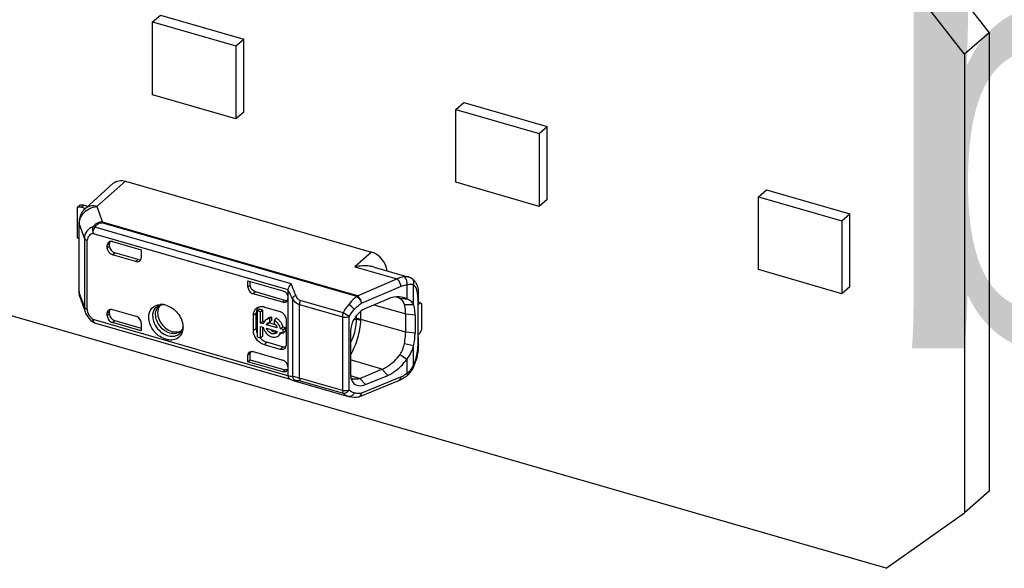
# Model space of a CAD drawing. Header units: millimetres. Extents: x 0 to 210, y 0 to 297.
# Tile 40 of 48: x 123.5 to 128.18, y 215.39 to 217.99. Entities that reach past the tile are written whole.
import ezdxf
from ezdxf.enums import TextEntityAlignment as Align

# ---------------------------------------------------------------- set-up
doc = ezdxf.new("R2010")
doc.units = ezdxf.units.MM
doc.header["$LTSCALE"] = 19.36
doc.layers.get('0').update_dxf_attribs({"linetype": 'CONTINUOUS'})
doc.layers.add('Z_NOTICE', color=7, linetype='CONTINUOUS')
doc.styles.add('TEXTSTYLE_3', font='helveticaneueltw1g-ltcn.otf')

msp = doc.modelspace()

# ---------------------------------------------------------------- linework, layer by layer
at = {"color": 7, "linetype": 'Continuous'}
for p, q in [((127.61811, 215.38533), (59.20217, 235.13531)), ((127.73596, 218.40714), (128.10712, 217.92884)), ((127.98926, 217.82678), (127.61811, 218.30507)), ((124.13467, 217.98094), (124.17195, 218.01323)), ((124.17195, 218.01323), (124.56785, 217.89894)), ((124.13467, 217.98094), (124.53057, 217.86665)), ((124.13467, 217.63453), (124.13467, 217.98094)), ((128.10712, 217.92884), (127.98926, 217.82678)), ((128.10712, 217.92884), (128.10712, 215.75141)), ((124.53057, 217.86665), (124.56785, 217.89894)), ((124.53057, 217.86665), (124.53057, 217.52024)), ((124.56785, 217.55253), (124.56785, 217.89894)), ((127.98926, 217.82678), (127.98926, 215.64934)), ((124.53057, 217.52024), (124.13467, 217.63453)), ((125.57473, 217.56523), (125.61202, 217.59752)), ((125.61202, 217.59752), (126.00791, 217.48323)), ((124.56785, 217.55253), (124.53057, 217.52024)), ((125.57473, 217.56523), (125.97063, 217.45094)), ((125.57473, 217.21882), (125.57473, 217.56523)), ((125.97063, 217.45094), (126.00791, 217.48323)), ((125.97063, 217.45094), (125.97063, 217.10453)), ((126.00791, 217.13682), (126.00791, 217.48323)), ((123.81386, 217.09352), (123.94814, 217.21425)), ((123.87078, 217.10368), (124.0054, 217.22414)), ((124.00541, 217.22414), (125.17406, 216.88678)), ((125.97063, 217.10453), (125.57473, 217.21882)), ((127.01172, 217.1504), (127.04901, 217.18269)), ((127.04901, 217.18269), (127.4449, 217.06841)), ((126.00791, 217.13682), (125.97063, 217.10453)), ((127.01172, 217.1504), (127.40762, 217.03612)), ((127.01172, 216.80399), (127.01172, 217.1504)), ((123.79103, 217.11178), (123.77675, 217.09941)), ((123.77675, 217.09941), (123.77675, 216.95714)), ((123.81423, 217.09478), (123.79531, 217.10024)), ((123.82543, 217.10392), (123.80602, 217.10952)), ((127.40762, 217.03612), (127.4449, 217.06841)), ((127.4449, 216.722), (127.4449, 217.06841)), ((123.78545, 216.69985), (123.78545, 217.02978)), ((127.40762, 217.03612), (127.40762, 216.68971)), ((123.9303, 216.9159), (123.9303, 216.92889)), ((123.94433, 216.93728), (124.08042, 216.89799)), ((123.91959, 216.90662), (123.91959, 216.91968)), ((124.06606, 216.85197), (123.95505, 216.88402)), ((124.08042, 216.89799), (124.08042, 216.8602)), ((124.05567, 216.8426), (123.94433, 216.87474)), ((125.09632, 216.8173), (125.09487, 216.817)), ((125.18724, 216.81603), (125.35109, 216.76873)), ((127.40762, 216.68971), (127.01172, 216.80399)), ((124.58766, 216.75156), (124.75262, 216.70394)), ((124.58766, 216.72122), (124.58766, 216.75156)), ((124.5987, 216.72929), (124.5987, 216.74838)), ((124.76334, 216.6578), (124.62346, 216.69818)), ((124.77737, 216.70698), (124.77754, 216.70921)), ((124.77737, 216.70698), (124.77737, 216.30173)), ((127.4449, 216.722), (127.40762, 216.68971)), ((123.79042, 216.67108), (123.81479, 216.60279)), ((124.75262, 216.64885), (124.61242, 216.68932)), ((125.25111, 216.66433), (125.14615, 216.61992)), ((125.39679, 216.64756), (125.39547, 216.64553)), ((125.39743, 216.64926), (125.39679, 216.64756)), ((125.39769, 216.65123), (125.39743, 216.64926)), ((125.39771, 216.65123), (125.39771, 216.68081)), ((123.93062, 216.61045), (123.9303, 216.60661)), ((123.9303, 216.59362), (123.9303, 216.60661)), ((123.9404, 216.61575), (123.94433, 216.61493)), ((123.94433, 216.61493), (124.05567, 216.58279)), ((124.63128, 216.60765), (124.64199, 216.61693)), ((124.64767, 216.60292), (124.63128, 216.60765)), ((124.63128, 216.60765), (124.63128, 216.48541)), ((124.65838, 216.61219), (124.64199, 216.61693)), ((124.64767, 216.60292), (124.65838, 216.61219)), ((124.64767, 216.54999), (124.64767, 216.60292)), ((124.65838, 216.55927), (124.65838, 216.61219)), ((124.66602, 216.62638), (124.74025, 216.60495)), ((125.33044, 216.63872), (125.37421, 216.63889)), ((125.39547, 216.63698), (125.40555, 216.64571)), ((125.39547, 216.47233), (125.39547, 216.64553)), ((125.41269, 216.63953), (125.40555, 216.64571)), ((125.41269, 216.522), (125.41269, 216.63953)), ((123.82117, 216.5889), (123.82657, 216.58037)), ((123.91959, 216.58428), (123.91959, 216.59733)), ((123.95505, 216.56174), (124.08042, 216.52554)), ((124.61326, 216.51462), (124.61326, 216.58885)), ((124.62725, 216.52295), (124.62725, 216.59718)), ((124.64767, 216.54999), (124.65838, 216.55927)), ((124.66359, 216.55777), (124.65838, 216.55927)), ((124.68042, 216.57203), (124.6776, 216.56958)), ((124.68751, 216.55334), (124.69101, 216.55409)), ((124.69101, 216.56974), (124.70173, 216.57902)), ((124.69101, 216.55409), (124.69101, 216.56974)), ((124.70173, 216.56337), (124.69101, 216.55409)), ((124.70173, 216.56337), (124.70173, 216.57902)), ((124.72221, 216.57311), (124.71149, 216.56383)), ((124.71149, 216.56383), (124.71149, 216.54818)), ((124.76827, 216.56884), (124.76827, 216.44513)), ((125.33647, 216.50715), (125.33647, 216.59375)), ((125.38089, 216.58938), (125.38089, 216.50278)), ((123.85914, 216.55128), (124.78807, 216.28312)), ((124.08042, 216.51311), (123.94433, 216.55239)), ((124.08042, 216.5509), (124.08042, 216.51311)), ((124.27923, 216.53062), (124.27892, 216.52369)), ((124.66029, 216.54635), (124.64767, 216.54999)), ((124.64767, 216.5336), (124.66034, 216.52995)), ((124.64767, 216.48068), (124.64767, 216.5336)), ((124.65838, 216.48996), (124.65838, 216.52995)), ((124.6757, 216.5419), (124.68642, 216.55118)), ((124.72681, 216.52715), (124.6757, 216.5419)), ((124.6757, 216.52551), (124.72681, 216.51076)), ((124.71845, 216.54193), (124.68642, 216.55118)), ((124.74217, 216.52271), (124.75289, 216.53199)), ((124.75499, 216.51901), (124.74222, 216.5227)), ((124.76571, 216.52829), (124.75289, 216.53199)), ((124.75499, 216.51901), (124.76571, 216.52829)), ((124.75499, 216.50262), (124.75499, 216.51901)), ((124.76571, 216.5119), (124.75499, 216.50262)), ((124.76571, 216.5119), (124.76571, 216.52829)), ((125.07492, 216.51429), (125.07492, 216.30396)), ((125.40555, 216.50344), (125.41269, 216.522)), ((124.63128, 216.48541), (124.64767, 216.48068)), ((124.64767, 216.48068), (124.65838, 216.48996)), ((124.74351, 216.49918), (124.73969, 216.49588)), ((124.74217, 216.50632), (124.75499, 216.50262)), ((125.40555, 216.50344), (125.39547, 216.49471)), ((125.39771, 216.44813), (125.39771, 216.47233)), ((124.61242, 216.41463), (124.75262, 216.37416)), ((124.74025, 216.4252), (124.66602, 216.44663)), ((124.75096, 216.43775), (124.67673, 216.45918)), ((125.37422, 216.44175), (125.33042, 216.4517)), ((124.5987, 216.40684), (124.58766, 216.39702)), ((124.58766, 216.36668), (124.58766, 216.39702)), ((124.58766, 216.36668), (124.5987, 216.37593)), ((124.5987, 216.37593), (124.5987, 216.40684)), ((124.5987, 216.37593), (124.7633, 216.32841)), ((125.30982, 216.40052), (125.34244, 216.37929)), ((124.7526, 216.31907), (124.58766, 216.36668)), ((124.76721, 216.32759), (124.7633, 216.32841)), ((125.11847, 216.28714), (125.22334, 216.33072)), ((125.36427, 216.32383), (125.36975, 216.33279)), ((124.77754, 216.2994), (124.77737, 216.30173)), ((124.78813, 216.2833), (124.7911, 216.28196)), ((124.7911, 216.28196), (124.79899, 216.27895)), ((124.79899, 216.27895), (124.8022, 216.27796)), ((124.80219, 216.27796), (125.06561, 216.20192)), ((125.11866, 216.20154), (125.30474, 216.27789)), ((125.14621, 216.25806), (125.25124, 216.30183)), ((125.11268, 216.19983), (125.11263, 216.19983)), ((125.11571, 216.20054), (125.11695, 216.20092)), ((125.11695, 216.20092), (125.11865, 216.20156)), ((128.10712, 215.75141), (127.98926, 215.64934)), ((127.61811, 215.38533), (127.98926, 215.64934))]:
    msp.add_line(p, q, dxfattribs=at)
at = {"color": 9, "linetype": 'Continuous'}
for p, q in [((123.79531, 217.10024), (123.80602, 217.10952)), ((123.87078, 217.10368), (123.89669, 217.02937)), ((123.81077, 216.95345), (123.78675, 217.02233)), ((123.78675, 216.69241), (123.78675, 217.02233)), ((125.10456, 216.67643), (123.89357, 217.02601)), ((125.10768, 216.67978), (123.89669, 217.02937)), ((123.85278, 216.97617), (124.77754, 216.70921)), ((124.79266, 216.73618), (123.86071, 217.00521)), ((123.81077, 216.95345), (123.81077, 216.62512)), ((123.82462, 216.61523), (123.82462, 216.94356)), ((123.9303, 216.92889), (123.91959, 216.91968)), ((123.9303, 216.9159), (123.91959, 216.90662)), ((123.94433, 216.87474), (123.95505, 216.88402)), ((125.17406, 216.88678), (125.09487, 216.817)), ((124.06606, 216.85197), (124.05567, 216.8426)), ((125.09487, 216.817), (125.29375, 216.75958)), ((125.10768, 216.67978), (125.29375, 216.75958)), ((124.62346, 216.69818), (124.61242, 216.68932)), ((125.12618, 216.6442), (125.31226, 216.724)), ((125.34238, 216.73162), (125.34238, 216.66324)), ((125.37416, 216.63847), (125.37422, 216.73135)), ((125.39258, 216.69354), (125.39097, 216.70235)), ((123.78675, 216.69241), (123.81077, 216.62512)), ((124.76334, 216.6578), (124.75262, 216.64885)), ((124.79847, 216.66696), (124.79847, 216.29751)), ((125.03903, 216.59844), (124.83615, 216.657)), ((125.10559, 216.67829), (125.10486, 216.67639)), ((125.39388, 216.67366), (125.39388, 216.44099)), ((123.81182, 216.62311), (123.81077, 216.62512)), ((123.91959, 216.59733), (123.9303, 216.60661)), ((124.83298, 216.6387), (125.03586, 216.58014)), ((124.83298, 216.28842), (124.83298, 216.6387)), ((125.12282, 216.56759), (125.12282, 216.60589)), ((125.18535, 216.6365), (125.33647, 216.59375)), ((124.77754, 216.2994), (123.85278, 216.56636)), ((123.9303, 216.59362), (123.91959, 216.58428)), ((123.94433, 216.55239), (123.95505, 216.56174)), ((124.61326, 216.58885), (124.62725, 216.59718)), ((125.03586, 216.58014), (125.03586, 216.22985)), ((125.06851, 216.58156), (125.03903, 216.59843)), ((125.06851, 216.23128), (125.06851, 216.58156)), ((125.09049, 216.56783), (125.10094, 216.56908)), ((125.10102, 216.57111), (125.10094, 216.56908)), ((125.10102, 216.58374), (125.10102, 216.57111)), ((125.33647, 216.50715), (125.12282, 216.56759)), ((125.33647, 216.59375), (125.38089, 216.58938)), ((123.85745, 216.5521), (123.85914, 216.55128)), ((124.62725, 216.52295), (124.61326, 216.51462)), ((125.38089, 216.50278), (125.33647, 216.50715)), ((124.66602, 216.44663), (124.67673, 216.45918)), ((124.75096, 216.43775), (124.74025, 216.4252)), ((125.3742, 216.3492), (125.37417, 216.44197)), ((125.22334, 216.33072), (125.07492, 216.37486)), ((125.3424, 216.37941), (125.34236, 216.31103)), ((124.7633, 216.32841), (124.7526, 216.31907)), ((125.25124, 216.30183), (125.22332, 216.33073)), ((124.82558, 216.29042), (124.79847, 216.29751)), ((125.03586, 216.22985), (124.83298, 216.28842)), ((124.83615, 216.27561), (125.03903, 216.21705)), ((125.07377, 216.30043), (125.11847, 216.28714)), ((125.1185, 216.28713), (125.14621, 216.25806)), ((125.31226, 216.29338), (125.12618, 216.21703))]:
    msp.add_line(p, q, dxfattribs=at)
at = {"color": 7, "linetype": 'Continuous'}
for points in [[(125.36489, 216.76254), (125.35904, 216.76576), (125.35276, 216.76821), (125.35096, 216.76876)], [(123.81483, 216.60269), (123.81682, 216.59766), (123.82117, 216.5889)], [(123.82657, 216.58037), (123.83293, 216.57218), (123.84018, 216.56443), (123.84824, 216.55722), (123.84911, 216.55651)], [(125.35155, 216.30827), (125.35818, 216.31565), (125.36427, 216.32383)], [(125.36975, 216.33279), (125.37456, 216.34245), (125.37579, 216.34527)], [(125.34144, 216.29935), (125.34442, 216.30173), (125.35155, 216.30827)], [(125.06584, 216.20185), (125.06737, 216.20143), (125.07898, 216.19909), (125.09123, 216.19814), (125.10399, 216.19865), (125.11264, 216.19982)], [(125.11268, 216.19983), (125.11381, 216.20006), (125.1158, 216.20057)]]:
    msp.add_lwpolyline(points, dxfattribs=at)
for centre, radius, start, end in [((123.78585, 217.07965), 0.02176, 106.90333, 114.71677), ((123.78603, 217.06819), 0.03337, 73.86202, 79.73687), ((123.7805, 217.02126), 0.09187, 73.8736, 75.79368), ((123.87141, 217.02975), 0.08596, 168.95359, 179.98902), ((125.33567, 216.71695), 0.05416, 48.1407, 57.38726), ((123.87118, 216.69985), 0.08573, 180.00339, 199.51167), ((125.2148, 216.68099), 0.18291, 359.94251, 4.40837), ((125.11816, 216.65527), 0.02655, 112.98599, 118.42802), ((125.26947, 216.59808), 0.07891, 70.5941, 74.46175), ((125.27037, 216.60062), 0.07621, 58.97048, 70.59856), ((124.65815, 208.7404), 7.95286, 85.06391, 85.299642), ((124.21142, 216.60073), 0.05271, 156.85882, 165.04911), ((124.18312, 216.61093), 0.02621, 120.70824, 129.3459), ((124.17545, 216.56676), 0.07193, 86.82845, 93.62626), ((124.17515, 216.56087), 0.07782, 82.4122, 86.84831), ((124.17462, 216.55668), 0.08205, 80.15055, 82.43104), ((124.17364, 216.55142), 0.08739, 73.98381, 80.1105), ((124.67398, 216.59723), 0.04674, 172.17563, 180.06006), ((124.64905, 216.59306), 0.03512, 115.6396, 125.37704), ((124.65065, 216.57389), 0.05468, 78.31639, 81.15939), ((124.65009, 216.57128), 0.05735, 73.8791, 78.3053), ((124.68766, 216.5421), 0.02736, 130.98802, 137.68636), ((124.69808, 216.55171), 0.02692, 127.11843, 130.97755), ((124.69501, 216.52296), 0.05705, 57.4805, 61.52968), ((124.21501, 216.52826), 0.064, 338.75107, 346.29309), ((124.19615, 216.5306), 0.08309, 0.01668, 3.31163), ((124.69097, 216.52514), 0.06394, 194.05268, 200.91417), ((124.69172, 216.53969), 0.03213, 157.93092, 168.03309), ((124.69249, 216.51703), 0.03578, 16.42735, 23.34699), ((124.68601, 216.51874), 0.0733, 200.37206, 206.3891), ((124.69293, 216.5227), 0.0813, 222.34051, 224.60268), ((124.7101, 216.51611), 0.01747, 303.17439, 310.89049), ((124.72567, 216.51978), 0.02725, 310.90626, 318.78152), ((124.72524, 216.52015), 0.02782, 318.79088, 325.82336), ((125.13059, 216.5029), 0.2503, 357.74926, 359.97286), ((124.60536, 216.39025), 0.02538, 73.85389, 82.78913), ((124.74836, 216.44337), 0.01964, 326.15994, 334.80243), ((125.15798, 216.4498), 0.23977, 353.43874, 356.55055), ((125.18418, 216.44828), 0.21353, 356.537, 359.96065), ((124.62094, 216.40656), 0.02224, 171.11005, 179.27822), ((125.11324, 216.45572), 0.28484, 337.79867, 342.55073), ((124.7608, 216.33437), 0.01609, 311.05839, 317.31328), ((125.12583, 216.45071), 0.27129, 337.12856, 337.77472), ((125.09611, 216.3286), 0.04574, 253.34245, 256.03153), ((125.24943, 216.41251), 0.14554, 292.33321, 297.78452), ((125.24456, 216.42193), 0.15614, 297.75165, 300.34747), ((125.23895, 216.43136), 0.16711, 300.37531, 305.31564), ((125.23284, 216.44014), 0.17782, 305.28767, 307.64407)]:
    msp.add_arc(centre, radius, start, end, dxfattribs=at)
at = {"color": 9, "linetype": 'Continuous'}
for centre, radius, start, end in [((125.32195, 216.75464), 0.01662, 59.07567, 66.9284), ((125.35268, 216.74343), 0.02268, 51.10582, 57.39337), ((124.40275, 216.4838), 0.43606, 29.7746, 30.7847), ((124.40552, 216.48539), 0.43287, 24.80055, 29.77495), ((123.83401, 216.64783), 0.03392, 247.59004, 253.93052), ((123.86572, 216.61605), 0.04111, 181.1381, 187.62043), ((124.19469, 216.59686), 0.04442, 129.38383, 134.35335), ((123.91321, 216.63981), 0.09511, 218.98616, 226.71456), ((123.91076, 216.63704), 0.09142, 226.64128, 230.63496), ((125.06008, 216.56759), 0.06274, 356.88144, 359.99641), ((124.23986, 216.5447), 0.04437, 309.75937, 312.40674), ((125.20907, 216.44113), 0.18481, 356.56986, 359.95538), ((125.13944, 216.44807), 0.25473, 337.16196, 342.59564), ((125.28706, 216.38887), 0.09554, 315.20134, 320.17077), ((125.2648, 216.40253), 0.12171, 332.72581, 334.01317), ((124.79623, 216.33121), 0.03378, 268.44126, 273.78978), ((124.81085, 216.30786), 0.03113, 253.85931, 258.08025), ((124.82504, 216.30115), 0.02616, 236.28937, 245.6674), ((125.22101, 217.7318), 1.49464, 254.65875, 254.95255), ((124.81861, 216.21471), 0.06338, 73.93112, 79.90129), ((125.26852, 216.40005), 0.11529, 292.29782, 295.06438), ((125.26511, 216.40716), 0.12318, 295.09929, 300.4247), ((125.1106, 216.21161), 0.01195, 279.98234, 284.29438), ((125.08965, 216.22206), 0.03687, 346.79626, 352.1678), ((125.09975, 216.2168), 0.02641, 349.50241, 354.71928), ((125.0952, 216.21723), 0.03098, 354.70779, 359.63974)]:
    msp.add_arc(centre, radius, start, end, dxfattribs=at)
at = {"color": 7, "linetype": 'Continuous'}
for centre, major_axis, ratio, start_param, end_param in [((123.94433, 216.91253), (-0.0187, 0.0216), 0.7500007, 5.4261241, 6.9969205), ((123.95505, 216.92175), (-0.0187, 0.0216), 0.7500007, 0.3337975, 0.7137351), ((125.17406, 216.81254), (-0.05611, 0.0648), 0.7500041, -2.3293932, -0.8570101), ((124.05567, 216.86734), (0.01871, -0.02159), 0.7499837, -0.8573411, 0.7134552), ((124.06606, 216.87671), (0.01871, -0.02159), 0.7499837, -0.8573411, -0.3198527), ((124.61241, 216.71407), (-0.01871, 0.02161), 0.7497739, 0.7136497, 2.2847506), ((124.75262, 216.67359), (-0.0187, 0.0216), 0.7500163, -3.9983954, -2.4275991), ((124.76334, 216.68255), (-0.0187, 0.0216), 0.7500163, -3.9983954, -3.490053), ((125.40128, 216.6387), (0.03555, -0.01624), 0.2087122, 1.6606121, 1.7751304), ((123.94433, 216.57714), (-0.0187, 0.0216), 0.7500007, 0.7137351, 2.2845315), ((123.95505, 216.58648), (-0.0187, 0.0216), 0.7500007, 0.7137351, 2.2845315), ((124.05567, 216.55805), (0.01871, -0.02159), 0.7499837, 0.7134546, 2.2842515), ((124.75262, 216.34941), (-0.0187, 0.0216), 0.7500163, -2.4275989, -0.8568027)]:
    msp.add_ellipse(centre, major_axis=major_axis, ratio=ratio, start_param=start_param, end_param=end_param, dxfattribs=at)
for points, knots in [([(123.94814, 217.21425), (123.95519, 217.22058), (123.97457, 217.22937), (123.99528, 217.22712), (124.00541, 217.22414)], [0, 0, 0, 0, 0.4730925, 1, 1, 1, 1]), ([(123.79103, 217.11178), (123.79171, 217.11189), (123.79578, 217.11204), (123.79979, 217.11115), (123.80305, 217.11033)], [0, 0, 0, 0, 0.1698829, 1, 1, 1, 1]), ([(125.18724, 216.81603), (125.18029, 216.81803), (125.15031, 216.82401), (125.1191, 216.82195), (125.09632, 216.8173)], [0, 0, 0, 0, 0.2371064, 1, 1, 1, 1]), ([(125.32846, 216.76993), (125.3256, 216.76967), (125.3136, 216.76789), (125.30204, 216.76366), (125.29376, 216.75958)], [0, 0, 0, 0, 0.2376842, 1, 1, 1, 1]), ([(124.79266, 216.73618), (124.78686, 216.7307), (124.78086, 216.72161), (124.77794, 216.71159), (124.77754, 216.70921)], [0, 0, 0, 0, 0.7678911, 1, 1, 1, 1]), ([(125.30554, 216.67465), (125.3012, 216.67499), (125.28256, 216.67492), (125.2642, 216.66977), (125.25113, 216.66419)], [0, 0, 0, 0, 0.2346276, 1, 1, 1, 1]), ([(125.37416, 216.63859), (125.37114, 216.6444), (125.36442, 216.65214), (125.35313, 216.66031), (125.346, 216.66211), (125.34239, 216.66324)], [0, 0, 0, 0, 0.4748639, 0.7249611, 1, 1, 1, 1]), ([(124.11667, 216.57755), (124.11667, 216.59261), (124.12582, 216.62435), (124.15647, 216.63762), (124.1709, 216.63854)], [0, 0, 0, 0, 0.5101557, 1, 1, 1, 1]), ([(124.16049, 216.61433), (124.15504, 216.594), (124.16768, 216.5465), (124.20479, 216.51706), (124.22652, 216.51079)], [0, 0, 0, 0, 0.4819997, 1, 1, 1, 1]), ([(124.1854, 216.63792), (124.18383, 216.63782), (124.1784, 216.63722), (124.17307, 216.63545), (124.16973, 216.63346)], [0, 0, 0, 0, 0.289466, 1, 1, 1, 1]), ([(124.19776, 216.63543), (124.21946, 216.62921), (124.25829, 216.60145), (124.27781, 216.55764), (124.27909, 216.5354)], [0, 0, 0, 0, 0.5032698, 1, 1, 1, 1]), ([(124.61326, 216.58885), (124.61326, 216.5922), (124.61432, 216.60451), (124.62137, 216.61647), (124.62871, 216.62169)], [0, 0, 0, 0, 0.27101, 1, 1, 1, 1]), ([(125.14613, 216.62006), (125.13655, 216.61587), (125.09968, 216.59201), (125.07575, 216.54746), (125.07478, 216.51424)], [0, 0, 0, 0, 0.2393523, 1, 1, 1, 1]), ([(125.33648, 216.59375), (125.33648, 216.59794), (125.33604, 216.61306), (125.33385, 216.62827), (125.33049, 216.6387)], [0, 0, 0, 0, 0.2763923, 1, 1, 1, 1]), ([(125.38089, 216.58938), (125.38089, 216.59397), (125.38043, 216.6105), (125.37783, 216.62708), (125.37416, 216.63847)], [0, 0, 0, 0, 0.2770699, 1, 1, 1, 1]), ([(124.27466, 216.50506), (124.27164, 216.49732), (124.2622, 216.48288), (124.23046, 216.46529), (124.17849, 216.47412), (124.13228, 216.51554), (124.11667, 216.5572), (124.11667, 216.57755)], [0, 0, 0, 0, 0.1084364, 0.2161416, 0.4562848, 0.7343994, 1, 1, 1, 1]), ([(124.22652, 216.51079), (124.23072, 216.50958), (124.24637, 216.50637), (124.26374, 216.50957), (124.27344, 216.51601)], [0, 0, 0, 0, 0.272819, 1, 1, 1, 1]), ([(124.26978, 216.51194), (124.27088, 216.51295), (124.27569, 216.51817), (124.27829, 216.52516), (124.27932, 216.53064)], [0, 0, 0, 0, 0.2112461, 1, 1, 1, 1]), ([(125.33044, 216.45169), (125.33143, 216.45646), (125.33474, 216.47477), (125.33647, 216.4934), (125.33647, 216.50715)], [0, 0, 0, 0, 0.2613665, 1, 1, 1, 1]), ([(124.71966, 216.50149), (124.71584, 216.49899), (124.70903, 216.49776), (124.7029, 216.49902), (124.70125, 216.4995)], [0, 0, 0, 0, 0.7273444, 1, 1, 1, 1]), ([(124.70125, 216.4846), (124.70414, 216.48377), (124.71482, 216.48165), (124.72683, 216.48473), (124.7328, 216.4899)], [0, 0, 0, 0, 0.2755255, 1, 1, 1, 1]), ([(125.37417, 216.44197), (125.37507, 216.44633), (125.37836, 216.46319), (125.38021, 216.48034), (125.3807, 216.49307)], [0, 0, 0, 0, 0.2588892, 1, 1, 1, 1]), ([(124.76467, 216.43243), (124.76231, 216.42891), (124.75431, 216.42322), (124.74478, 216.42389), (124.74025, 216.4252)], [0, 0, 0, 0, 0.4732655, 1, 1, 1, 1]), ([(125.22334, 216.33072), (125.23146, 216.33386), (125.26499, 216.35059), (125.29266, 216.37765), (125.30966, 216.40067)], [0, 0, 0, 0, 0.2332961, 1, 1, 1, 1]), ([(125.25126, 216.30189), (125.25986, 216.30549), (125.29551, 216.3243), (125.32503, 216.3539), (125.3424, 216.37941)], [0, 0, 0, 0, 0.2320097, 1, 1, 1, 1]), ([(124.77137, 216.32224), (124.76782, 216.31915), (124.76067, 216.3173), (124.75431, 216.31857), (124.7526, 216.31907)], [0, 0, 0, 0, 0.7244585, 1, 1, 1, 1]), ([(124.77754, 216.2994), (124.77782, 216.29756), (124.77935, 216.29125), (124.78379, 216.2853), (124.78802, 216.28333)], [0, 0, 0, 0, 0.2849039, 1, 1, 1, 1]), ([(125.07481, 216.30393), (125.07484, 216.30055), (125.07559, 216.28829), (125.08002, 216.27607), (125.08537, 216.26893)], [0, 0, 0, 0, 0.2743574, 1, 1, 1, 1]), ([(125.11847, 216.28714), (125.1157, 216.28593), (125.10482, 216.28293), (125.09307, 216.28223), (125.08507, 216.28422)], [0, 0, 0, 0, 0.2682065, 1, 1, 1, 1]), ([(125.08537, 216.26893), (125.09151, 216.26076), (125.11278, 216.24881), (125.13537, 216.2538), (125.14618, 216.25797)], [0, 0, 0, 0, 0.4686238, 1, 1, 1, 1])]:
    msp.add_open_spline(points, degree=3, knots=knots, dxfattribs=at)
for points in [[(123.79198, 217.10102), (123.78789, 217.10176), (123.7835, 217.10168), (123.77952, 217.10047)], [(123.81387, 217.09352), (123.80039, 217.0814), (123.79052, 217.06401), (123.78704, 217.04622)], [(123.77675, 216.95714), (123.77934, 216.95444), (123.78228, 216.95203), (123.78545, 216.95005)], [(123.94433, 216.87474), (123.93141, 216.87847), (123.91959, 216.89317), (123.91959, 216.90662)], [(123.9303, 216.9159), (123.9303, 216.90245), (123.94212, 216.88775), (123.95505, 216.88402)], [(125.37181, 216.75728), (125.37411, 216.75522), (125.37624, 216.75296), (125.37819, 216.75056)], [(125.37819, 216.75056), (125.38144, 216.74657), (125.38421, 216.74214), (125.38651, 216.73753)], [(124.5987, 216.72929), (124.5948, 216.72693), (124.59156, 216.72358), (124.58766, 216.72122)], [(124.62346, 216.69818), (124.61072, 216.70186), (124.59912, 216.71607), (124.5987, 216.72933)], [(124.75262, 216.70394), (124.75809, 216.70236), (124.76318, 216.69907), (124.76718, 216.69501)], [(124.76718, 216.69501), (124.77125, 216.69087), (124.77449, 216.68564), (124.77615, 216.68008)], [(125.38651, 216.73753), (125.39103, 216.72846), (125.39386, 216.71849), (125.39554, 216.70849)], [(125.39554, 216.70849), (125.39628, 216.70404), (125.39682, 216.69955), (125.39717, 216.69505)], [(123.7904, 216.67116), (123.78799, 216.67793), (123.78676, 216.68522), (123.78675, 216.69241)], [(124.77615, 216.68008), (124.77692, 216.67749), (124.77737, 216.67476), (124.77737, 216.67206)], [(125.34238, 216.66324), (125.33152, 216.67011), (125.31836, 216.67364), (125.30554, 216.67465)], [(125.33049, 216.6387), (125.32693, 216.64956), (125.3193, 216.6598), (125.30965, 216.66593)], [(123.91959, 216.59733), (123.91959, 216.60255), (123.92168, 216.60837), (123.92563, 216.61178)], [(123.92563, 216.61178), (123.92948, 216.61512), (123.93534, 216.6164), (123.9404, 216.61575)], [(124.17091, 216.6341), (124.16761, 216.63036), (124.16492, 216.62602), (124.16295, 216.62145)], [(124.63103, 216.61506), (124.62933, 216.61146), (124.62823, 216.60754), (124.62768, 216.60359)], [(124.6407, 216.62722), (124.6366, 216.62405), (124.63324, 216.61974), (124.63103, 216.61506)], [(124.63385, 216.62472), (124.63952, 216.62744), (124.64604, 216.62865), (124.65233, 216.62852)], [(124.65233, 216.62852), (124.65458, 216.62848), (124.65683, 216.62827), (124.65905, 216.62792)], [(124.74025, 216.60495), (124.75489, 216.60072), (124.76827, 216.58408), (124.76827, 216.56884)], [(123.85914, 216.55128), (123.85552, 216.55233), (123.85204, 216.55414), (123.84911, 216.55651)], [(124.66742, 216.56052), (124.66511, 216.55797), (124.66324, 216.55495), (124.66195, 216.55176)], [(124.68021, 216.56844), (124.67639, 216.56731), (124.67272, 216.56536), (124.66971, 216.56275)], [(124.69101, 216.56974), (124.68739, 216.56987), (124.68369, 216.56947), (124.68021, 216.56844)], [(124.68183, 216.57317), (124.68453, 216.57522), (124.68767, 216.57676), (124.69092, 216.57772)], [(124.69092, 216.57772), (124.6944, 216.57874), (124.6981, 216.57915), (124.70173, 216.57902)], [(124.74222, 216.5227), (124.73903, 216.53951), (124.72654, 216.55568), (124.71149, 216.56383)], [(124.72568, 216.57106), (124.73013, 216.56823), (124.73423, 216.56478), (124.73781, 216.56091)], [(124.73781, 216.56091), (124.74522, 216.55294), (124.75091, 216.54267), (124.75293, 216.53198)], [(124.27893, 216.52368), (124.27861, 216.52012), (124.27804, 216.51657), (124.27719, 216.51309)], [(124.61729, 216.49323), (124.61477, 216.50003), (124.61326, 216.50736), (124.61326, 216.51462)], [(124.62725, 216.52295), (124.62725, 216.51847), (124.62786, 216.51397), (124.62894, 216.50962)], [(124.66034, 216.52995), (124.66111, 216.52586), (124.66241, 216.52184), (124.66411, 216.51804)], [(124.66411, 216.51804), (124.66587, 216.51408), (124.66809, 216.5103), (124.67064, 216.5068)], [(124.6757, 216.5419), (124.67675, 216.54487), (124.67859, 216.54769), (124.68097, 216.54975)], [(124.70125, 216.4995), (124.68958, 216.50287), (124.67913, 216.51385), (124.6757, 216.52551)], [(124.68097, 216.54975), (124.68285, 216.55138), (124.68513, 216.55261), (124.68751, 216.55334)], [(124.69478, 216.51996), (124.69693, 216.51755), (124.69939, 216.51537), (124.70205, 216.51354)], [(124.70205, 216.51354), (124.70507, 216.51146), (124.70844, 216.50979), (124.71197, 216.50877)], [(124.71149, 216.54818), (124.71747, 216.54399), (124.72245, 216.53792), (124.72534, 216.53121)], [(124.71197, 216.50877), (124.71644, 216.50748), (124.72149, 216.50724), (124.72592, 216.50866)], [(124.72681, 216.51076), (124.72576, 216.50779), (124.72392, 216.50497), (124.72154, 216.50291)], [(124.63284, 216.46795), (124.62788, 216.47339), (124.62361, 216.47957), (124.62034, 216.48616)], [(124.66602, 216.44663), (124.65438, 216.44999), (124.64355, 216.45699), (124.63505, 216.46562)], [(124.64325, 216.48189), (124.64746, 216.47681), (124.65237, 216.47223), (124.65776, 216.46844)], [(124.65776, 216.46844), (124.66352, 216.46439), (124.66997, 216.46113), (124.67673, 216.45918)], [(124.67064, 216.5068), (124.67451, 216.50152), (124.67923, 216.49677), (124.68452, 216.49293)], [(124.68452, 216.49293), (124.68956, 216.48927), (124.69527, 216.48633), (124.70125, 216.4846)], [(124.7328, 216.4899), (124.73756, 216.49403), (124.74086, 216.50016), (124.74217, 216.50632)], [(125.39547, 216.47233), (125.39674, 216.47379), (125.39768, 216.47577), (125.39769, 216.4777)], [(125.39769, 216.4777), (125.39769, 216.47962), (125.39678, 216.48156), (125.39554, 216.48302)], [(124.59374, 216.4115), (124.59761, 216.41484), (124.60348, 216.41607), (124.60855, 216.41543)], [(124.60034, 216.4149), (124.59968, 216.41334), (124.59923, 216.41167), (124.59897, 216.40999)], [(124.75096, 216.43775), (124.75633, 216.4362), (124.76289, 216.43644), (124.76763, 216.43939)], [(124.76827, 216.44513), (124.76827, 216.44168), (124.7676, 216.43812), (124.76613, 216.435)], [(125.30966, 216.40067), (125.31967, 216.41607), (125.32648, 216.43376), (125.33044, 216.45169)], [(125.3424, 216.37941), (125.35775, 216.39702), (125.36805, 216.41933), (125.37417, 216.44187)], [(125.39618, 216.42241), (125.39416, 216.40476), (125.39031, 216.38725), (125.38497, 216.37031)], [(124.58766, 216.39702), (124.58766, 216.40226), (124.58978, 216.40808), (124.59374, 216.4115)], [(124.77564, 216.32813), (124.77293, 216.32735), (124.77, 216.32723), (124.76721, 216.32759)], [(124.77737, 216.33666), (124.77737, 216.33199), (124.77579, 216.3269), (124.77263, 216.32346)], [(125.083, 216.28479), (125.08091, 216.28541), (125.07886, 216.28619), (125.0769, 216.28713)]]:
    msp.add_open_spline(points, degree=3, dxfattribs=at)
at = {"color": 9, "linetype": 'Continuous'}
for points in [[(123.79511, 217.05506), (123.79788, 217.06034), (123.80127, 217.06534), (123.8051, 217.06991)], [(123.8051, 217.06991), (123.81308, 217.07941), (123.82326, 217.08732), (123.83429, 217.09299)], [(123.83429, 217.09299), (123.84556, 217.0988), (123.85816, 217.1025), (123.87079, 217.10368)], [(123.78545, 217.02977), (123.78545, 217.02725), (123.78592, 217.02471), (123.78675, 217.02233)], [(123.78675, 217.02233), (123.78676, 217.02791), (123.7875, 217.03353), (123.78888, 217.03894)], [(123.78888, 217.03894), (123.79031, 217.04452), (123.79243, 217.04996), (123.79511, 217.05506)], [(123.89357, 217.02601), (123.89446, 217.02715), (123.89533, 217.02849), (123.89667, 217.02904)], [(123.86071, 217.00521), (123.85768, 217.00638), (123.85447, 217.00731), (123.85122, 217.00749)], [(123.85278, 216.97617), (123.85278, 216.9862), (123.85568, 216.99653), (123.86071, 217.00521)], [(123.78675, 216.69241), (123.78592, 216.69478), (123.78545, 216.69733), (123.78545, 216.69985)], [(124.83616, 216.657), (124.82549, 216.6601), (124.81774, 216.67158), (124.81426, 216.68213)], [(124.83298, 216.6387), (124.83298, 216.64489), (124.8342, 216.65113), (124.83615, 216.657)], [(125.39388, 216.67366), (125.39388, 216.6803), (125.3935, 216.68697), (125.39258, 216.69354)], [(125.39388, 216.67367), (125.39592, 216.67543), (125.39771, 216.67811), (125.39771, 216.68081)], [(123.81077, 216.62512), (123.81079, 216.61756), (123.81225, 216.60991), (123.81479, 216.60279)], [(123.82107, 216.61647), (123.81756, 216.61792), (123.81398, 216.61999), (123.81182, 216.62311)], [(123.83928, 216.57997), (123.8322, 216.58873), (123.82645, 216.59942), (123.82497, 216.61059)], [(124.15213, 216.61028), (124.15451, 216.61709), (124.15847, 216.62358), (124.16363, 216.62863)], [(125.06579, 216.63892), (125.05558, 216.62637), (125.04661, 216.61273), (125.03903, 216.59844)], [(125.06851, 216.58156), (125.0752, 216.59319), (125.08316, 216.60416), (125.09207, 216.61419)], [(125.03903, 216.59844), (125.03708, 216.59256), (125.03586, 216.58633), (125.03586, 216.58014)], [(125.10094, 216.56908), (125.10833, 216.56821), (125.1157, 216.56663), (125.12273, 216.56418)], [(125.12282, 216.56759), (125.11574, 216.56959), (125.10837, 216.57071), (125.10102, 216.57112)], [(124.21725, 216.50248), (124.2113, 216.5042), (124.20552, 216.50665), (124.20008, 216.50963)], [(125.09897, 216.5337), (125.09715, 216.52105), (125.09422, 216.50853), (125.09041, 216.49633)], [(125.09041, 216.49633), (125.08631, 216.48324), (125.08116, 216.47043), (125.07496, 216.45819)], [(125.39771, 216.44813), (125.39771, 216.44543), (125.39592, 216.44275), (125.39388, 216.44099)], [(125.34236, 216.31103), (125.34683, 216.31414), (125.35102, 216.31769), (125.35485, 216.32155)], [(125.36043, 216.32768), (125.36531, 216.33352), (125.36948, 216.33999), (125.37297, 216.34676)], [(125.37579, 216.34527), (125.37634, 216.34657), (125.37514, 216.34815), (125.3742, 216.3492)], [(124.77737, 216.30173), (124.78304, 216.29936), (124.78917, 216.29761), (124.79531, 216.29744)], [(124.79847, 216.29751), (124.79998, 216.29041), (124.80449, 216.28342), (124.81052, 216.2794)], [(124.80442, 216.2774), (124.80763, 216.27673), (124.81106, 216.27662), (124.81426, 216.27732)], [(125.34236, 216.31103), (125.33762, 216.30737), (125.33265, 216.30397), (125.32749, 216.30094)], [(125.09209, 216.21843), (125.08348, 216.2209), (125.07517, 216.2253), (125.06851, 216.23128)], [(125.03903, 216.21705), (125.04646, 216.21006), (125.05582, 216.20474), (125.06561, 216.20192)], [(125.10849, 216.21582), (125.10296, 216.21605), (125.09741, 216.2169), (125.09209, 216.21843)], [(125.12618, 216.21703), (125.12035, 216.21603), (125.1144, 216.21557), (125.10849, 216.21582)]]:
    msp.add_open_spline(points, degree=3, dxfattribs=at)
for points, knots in [([(123.87078, 217.10368), (123.86068, 217.10653), (123.8401, 217.10857), (123.82087, 217.09981), (123.81386, 217.09352)], [0, 0, 0, 0, 0.5271791, 1, 1, 1, 1]), ([(123.89669, 217.02937), (123.88799, 217.03045), (123.86957, 217.02653), (123.85689, 217.01398), (123.85122, 217.00749)], [0, 0, 0, 0, 0.5043904, 1, 1, 1, 1]), ([(123.86071, 217.00521), (123.86428, 217.01076), (123.8707, 217.01873), (123.8826, 217.02622), (123.88998, 217.0264), (123.89357, 217.02601)], [0, 0, 0, 0, 0.482704, 0.735948, 1, 1, 1, 1]), ([(123.85122, 217.00749), (123.84006, 217.0034), (123.81885, 216.98973), (123.8108, 216.96523), (123.81077, 216.95345)], [0, 0, 0, 0, 0.5021223, 1, 1, 1, 1]), ([(123.85278, 216.97617), (123.84549, 216.9744), (123.83081, 216.96714), (123.82479, 216.9513), (123.82462, 216.94356)], [0, 0, 0, 0, 0.4916781, 1, 1, 1, 1]), ([(123.85122, 217.00749), (123.85025, 217.00529), (123.84749, 216.99493), (123.8494, 216.98365), (123.85278, 216.97617)], [0, 0, 0, 0, 0.2269728, 1, 1, 1, 1]), ([(123.81077, 216.95345), (123.81116, 216.95234), (123.81447, 216.94741), (123.82018, 216.94484), (123.82462, 216.94356)], [0, 0, 0, 0, 0.2025455, 1, 1, 1, 1]), ([(125.29376, 216.75958), (125.29641, 216.75799), (125.30656, 216.74865), (125.31218, 216.73455), (125.31226, 216.724)], [0, 0, 0, 0, 0.2268843, 1, 1, 1, 1]), ([(125.35096, 216.76876), (125.34937, 216.76922), (125.34197, 216.77076), (125.33431, 216.77052), (125.32846, 216.76993)], [0, 0, 0, 0, 0.2197165, 1, 1, 1, 1]), ([(125.34237, 216.73162), (125.34325, 216.73517), (125.34459, 216.74841), (125.3389, 216.76388), (125.33049, 216.7689)], [0, 0, 0, 0, 0.2717659, 1, 1, 1, 1]), ([(125.37422, 216.73135), (125.37604, 216.73656), (125.37697, 216.74791), (125.37095, 216.75783), (125.36692, 216.76108)], [0, 0, 0, 0, 0.5160699, 1, 1, 1, 1]), ([(124.81426, 216.68213), (124.81263, 216.68698), (124.8062, 216.70529), (124.79887, 216.72331), (124.79266, 216.73618)], [0, 0, 0, 0, 0.2639335, 1, 1, 1, 1]), ([(125.31226, 216.724), (125.31477, 216.72507), (125.32444, 216.72883), (125.33474, 216.73109), (125.34238, 216.73162)], [0, 0, 0, 0, 0.2627992, 1, 1, 1, 1]), ([(125.37422, 216.73135), (125.37221, 216.73203), (125.36166, 216.73415), (125.35085, 216.73279), (125.34237, 216.73162)], [0, 0, 0, 0, 0.1988084, 1, 1, 1, 1]), ([(125.39097, 216.70235), (125.39021, 216.70565), (125.38714, 216.7164), (125.38088, 216.72709), (125.37422, 216.73135)], [0, 0, 0, 0, 0.299721, 1, 1, 1, 1]), ([(124.81426, 216.68213), (124.81236, 216.68105), (124.80624, 216.6771), (124.80033, 216.67178), (124.79846, 216.66695)], [0, 0, 0, 0, 0.2970311, 1, 1, 1, 1]), ([(124.79847, 216.66696), (124.8038, 216.65715), (124.81517, 216.64554), (124.82921, 216.63985), (124.83298, 216.63871)], [0, 0, 0, 0, 0.7393025, 1, 1, 1, 1]), ([(125.10456, 216.67643), (125.10107, 216.67385), (125.08697, 216.66264), (125.07442, 216.64953), (125.06579, 216.63892)], [0, 0, 0, 0, 0.2406962, 1, 1, 1, 1]), ([(125.10476, 216.6761), (125.10726, 216.6741), (125.11762, 216.66578), (125.12462, 216.65307), (125.1264, 216.64312)], [0, 0, 0, 0, 0.2405806, 1, 1, 1, 1]), ([(125.10571, 216.67871), (125.10694, 216.67801), (125.10891, 216.67553), (125.11427, 216.67153), (125.12131, 216.66131), (125.12565, 216.65119), (125.12618, 216.6442)], [0, 0, 0, 0, 0.1034131, 0.2249797, 0.4878281, 1, 1, 1, 1]), ([(125.12618, 216.6442), (125.1261, 216.65476), (125.12049, 216.66885), (125.11034, 216.6782), (125.10768, 216.67979)], [0, 0, 0, 0, 0.7731561, 1, 1, 1, 1]), ([(124.13531, 216.58352), (124.13531, 216.59717), (124.14384, 216.62609), (124.17209, 216.63747), (124.18524, 216.63798)], [0, 0, 0, 0, 0.5091033, 1, 1, 1, 1]), ([(124.20008, 216.50963), (124.18188, 216.51961), (124.15297, 216.54962), (124.14603, 216.59282), (124.15213, 216.61028)], [0, 0, 0, 0, 0.5287994, 1, 1, 1, 1]), ([(125.09207, 216.61419), (125.09054, 216.61632), (125.08274, 216.62554), (125.07358, 216.63361), (125.06579, 216.63892)], [0, 0, 0, 0, 0.218088, 1, 1, 1, 1]), ([(125.09207, 216.61419), (125.09971, 216.62278), (125.1108, 216.63331), (125.12313, 216.64216), (125.12618, 216.6442)], [0, 0, 0, 0, 0.7580655, 1, 1, 1, 1]), ([(123.85277, 216.56636), (123.85147, 216.56423), (123.85009, 216.56169), (123.84828, 216.55718), (123.84911, 216.55651)], [0, 0, 0, 0, 0.7016782, 1, 1, 1, 1]), ([(123.85277, 216.56636), (123.85277, 216.56474), (123.85305, 216.5598), (123.85463, 216.5541), (123.85745, 216.5521)], [0, 0, 0, 0, 0.3187466, 1, 1, 1, 1]), ([(124.13531, 216.58352), (124.13531, 216.57523), (124.14114, 216.54063), (124.16639, 216.51042), (124.18956, 216.49771)], [0, 0, 0, 0, 0.2386213, 1, 1, 1, 1]), ([(125.03586, 216.58013), (125.04394, 216.5778), (125.05552, 216.5775), (125.06612, 216.58056), (125.06851, 216.58156)], [0, 0, 0, 0, 0.7646511, 1, 1, 1, 1]), ([(125.12273, 216.56418), (125.12118, 216.53512), (125.11024, 216.47897), (125.08945, 216.42535), (125.07493, 216.40178)], [0, 0, 0, 0, 0.5123992, 1, 1, 1, 1]), ([(125.10094, 216.56908), (125.10106, 216.56625), (125.10124, 216.55442), (125.10025, 216.5426), (125.09897, 216.5337)], [0, 0, 0, 0, 0.2395785, 1, 1, 1, 1]), ([(124.18956, 216.49771), (124.20661, 216.48836), (124.23895, 216.48168), (124.27087, 216.50426), (124.27784, 216.52157), (124.27934, 216.53048)], [0, 0, 0, 0, 0.5233773, 0.7567561, 1, 1, 1, 1]), ([(124.26823, 216.5106), (124.26177, 216.50522), (124.2445, 216.49792), (124.22622, 216.49989), (124.21725, 216.50248)], [0, 0, 0, 0, 0.4737113, 1, 1, 1, 1]), ([(125.38251, 216.37188), (125.38403, 216.37673), (125.3894, 216.39576), (125.39268, 216.41541), (125.39355, 216.43007)], [0, 0, 0, 0, 0.2571842, 1, 1, 1, 1]), ([(124.81426, 216.27732), (124.81511, 216.2775), (124.82022, 216.27835), (124.82548, 216.27786), (124.82972, 216.27711)], [0, 0, 0, 0, 0.1673588, 1, 1, 1, 1]), ([(124.83298, 216.28842), (124.83298, 216.28708), (124.83319, 216.28269), (124.83425, 216.27805), (124.83615, 216.27561)], [0, 0, 0, 0, 0.3016161, 1, 1, 1, 1]), ([(125.31226, 216.29338), (125.31225, 216.29156), (125.31185, 216.2858), (125.30852, 216.27944), (125.30474, 216.27789)], [0, 0, 0, 0, 0.3075129, 1, 1, 1, 1]), ([(125.34236, 216.31103), (125.34276, 216.30974), (125.34374, 216.30604), (125.34354, 216.30097), (125.34144, 216.29935)], [0, 0, 0, 0, 0.3365587, 1, 1, 1, 1]), ([(125.06851, 216.23128), (125.06612, 216.23028), (125.05552, 216.22722), (125.04394, 216.22752), (125.03586, 216.22985)], [0, 0, 0, 0, 0.2353593, 1, 1, 1, 1]), ([(125.03586, 216.22985), (125.03586, 216.22851), (125.03607, 216.22413), (125.03712, 216.21948), (125.03903, 216.21705)], [0, 0, 0, 0, 0.3017815, 1, 1, 1, 1]), ([(125.03903, 216.21705), (125.0415, 216.21655), (125.05296, 216.21669), (125.06342, 216.22419), (125.06851, 216.23128)], [0, 0, 0, 0, 0.2240386, 1, 1, 1, 1]), ([(125.09209, 216.21843), (125.08962, 216.2129), (125.0828, 216.20337), (125.07058, 216.20048), (125.0658, 216.20186)], [0, 0, 0, 0, 0.5488652, 1, 1, 1, 1]), ([(125.12618, 216.21703), (125.1258, 216.21492), (125.12401, 216.20799), (125.11851, 216.20128), (125.11355, 216.20002)], [0, 0, 0, 0, 0.2959288, 1, 1, 1, 1]), ([(125.11581, 216.20057), (125.11698, 216.20091), (125.1221, 216.20352), (125.12455, 216.20938), (125.12555, 216.21364)], [0, 0, 0, 0, 0.2184834, 1, 1, 1, 1]), ([(125.11866, 216.20154), (125.12147, 216.2027), (125.12443, 216.20663), (125.12549, 216.21075), (125.12572, 216.21199)], [0, 0, 0, 0, 0.7067532, 1, 1, 1, 1])]:
    msp.add_open_spline(points, degree=3, knots=knots, dxfattribs=at)

# ---------------------------------------------------------------- texts
at = {"layer": 'Z_NOTICE', "color": 5, "linetype": 'Continuous', "style": 'TEXTSTYLE_3'}
msp.add_text('backside terminals', height=2.1, dxfattribs=at).set_placement((139.69679, 216.42952), align=Align.CENTER)

doc.saveas('drawing.dxf')
